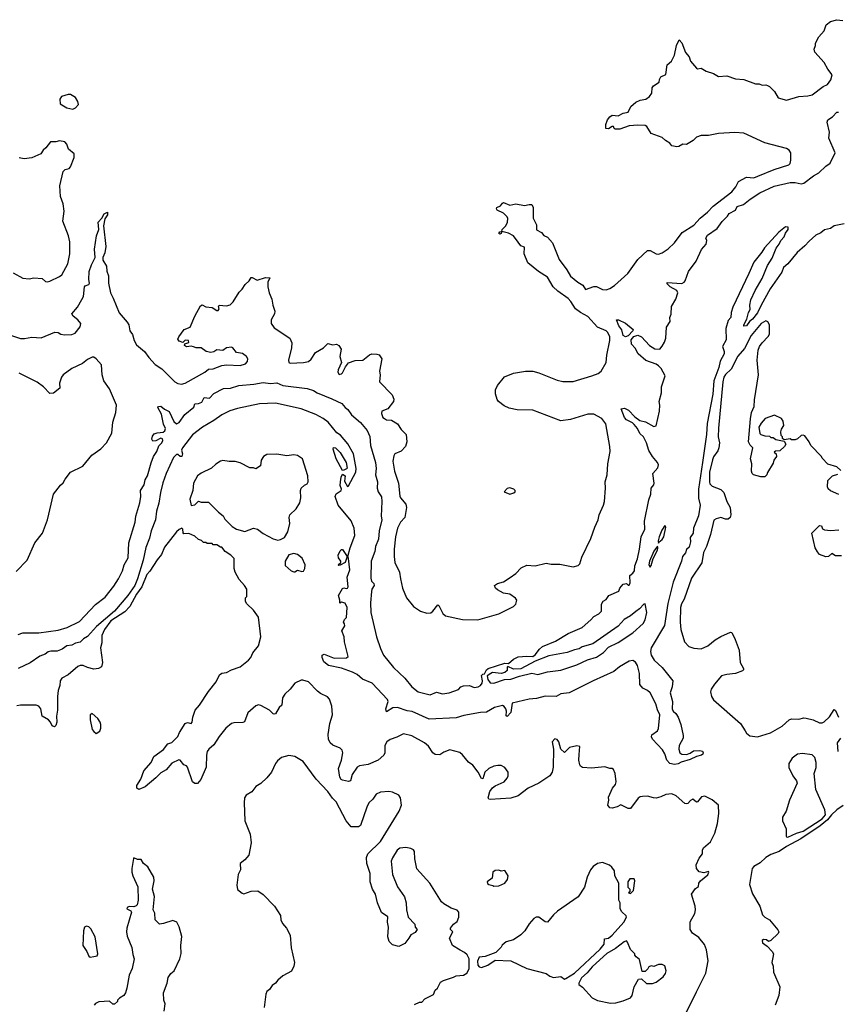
# Model space of a CAD drawing. Extents: x 2220520 to 2384350, y 721165 to 893491.
# Tile 164 of 256: x 2332409 to 2339110, y 781811 to 789886. Entities that reach past the tile are written whole.
import ezdxf

# ---------------------------------------------------------------- set-up
doc = ezdxf.new("R2010")
doc.units = 0

msp = doc.modelspace()

# ---------------------------------------------------------------- linework, layer by layer
at = {"layer": '0CON20XD'}
for points in [[(2336861.5, 786918.5), (2336945, 786919.1), (2337098.8, 786965), (2337148.8, 786985), (2337175, 787004.4), (2337215.5, 787075), (2337221.1, 787135), (2337246.9, 787255), (2337244.3, 787285.7), (2337230.1, 787320.1), (2337215.6, 787335), (2337145.8, 787365.8), (2337065, 787451.4), (2337004.3, 787484.3), (2336964.1, 787514.1), (2336926.5, 787576.5), (2336905, 787598.6), (2336819.6, 787659.6), (2336781.9, 787695), (2336734.4, 787774.4), (2336661.2, 787821.2), (2336572.3, 787892.3), (2336543.3, 787965), (2336545, 788020), (2336515, 788032.5), (2336495, 788062.5), (2336455, 788113.3), (2336415, 788136.7), (2336360, 788150), (2336355, 788132.5), (2336345, 788127.5), (2336335, 788132.5), (2336345, 788147.5), (2336360, 788150), (2336362.5, 788165), (2336393.6, 788196.4), (2336407.5, 788225), (2336410, 788255), (2336405, 788270), (2336375, 788300), (2336323, 788323), (2336316.7, 788335), (2336320, 788345), (2336349.2, 788360.8), (2336365, 788382.5), (2336375, 788386.2), (2336425, 788364.3), (2336474.2, 788375.8), (2336545, 788361.2), (2336585, 788371.2), (2336605, 788370), (2336615.9, 788345.9), (2336618.3, 788258.3), (2336643.8, 788205), (2336645, 788162.5), (2336685, 788140), (2336705, 788116.7), (2336734.1, 788104.1), (2336775.6, 788055.6), (2336829.2, 787919.2), (2336892.5, 787835), (2336921.9, 787781.9), (2336982.8, 787732.8), (2337025, 787708.5), (2337045, 787672.5), (2337115, 787699.1), (2337135, 787699.1), (2337158.4, 787688.4), (2337185, 787673.5), (2337215, 787671.5), (2337245, 787680.5), (2337285, 787705.4), (2337392.7, 787805), (2337475, 787920.4), (2337555, 787992.9), (2337575, 787994.4), (2337625, 787965.6), (2337645, 787964.5), (2337675, 787975.5), (2337725, 788006.2), (2337776.4, 788055), (2337839.5, 788140.5), (2337935, 788202.1), (2337985, 788259.6), (2338045, 788307.5), (2338093.4, 788356.6), (2338245, 788473.8), (2338278.9, 788515), (2338299.6, 788560.4), (2338365, 788594.4), (2338425, 788590.5), (2338458.1, 788601.9), (2338593.6, 788656.4), (2338713.8, 788695), (2338722.9, 788707.1), (2338728, 788735), (2338730, 788795), (2338715.9, 788815.9), (2338695, 788830), (2338515, 788877.5), (2338345, 788955.5), (2338269.1, 788960.9), (2338135, 788952.9), (2338055, 788936.2), (2337993.6, 788936.4), (2337956.4, 788923.6), (2337927.5, 788895), (2337875, 788862.5), (2337843.6, 788866.4), (2337810, 788845), (2337795, 788843.3), (2337755, 788852.5), (2337737.5, 788875), (2337702.5, 788895), (2337675, 788920), (2337585, 788952.5), (2337549.3, 789009.3), (2337535, 789017.5), (2337475, 789021.2), (2337405, 789014.5), (2337327.5, 788987.5), (2337288.8, 788988.8), (2337280, 788995), (2337275, 789010), (2337265, 789010), (2337235, 788991.2), (2337214, 788994), (2337213.6, 789026.4), (2337227.5, 789065), (2337245, 789090), (2337265, 789102.5), (2337315, 789098), (2337355, 789118.8), (2337395, 789127.5), (2337417.5, 789175), (2337459.5, 789210.5), (2337495, 789227.5), (2337540, 789235), (2337570, 789255), (2337590, 789285), (2337593.6, 789326.4), (2337602.5, 789345), (2337650, 789375), (2337652.5, 789395), (2337665, 789417.5), (2337703.6, 789436.4), (2337716.7, 789515), (2337750, 789545), (2337776.2, 789595), (2337791.2, 789675), (2337815, 789720), (2337836.1, 789696.1), (2337866.1, 789616.1), (2337895, 789582.5), (2337907.5, 789545), (2337955, 789487.5), (2337965, 789482.5), (2337995, 789490), (2338035, 789463.3), (2338095.8, 789445.8), (2338135, 789421.2), (2338205, 789425.8), (2338275, 789401.2), (2338345, 789395.8), (2338438.8, 789361.2), (2338470.7, 789360.7), (2338495, 789350), (2338525, 789352.5), (2338537, 789347), (2338555, 789337.5), (2338595, 789297.5), (2338626.7, 789245), (2338695, 789226.7), (2338793.9, 789256.1), (2338868.8, 789261.2), (2338905, 789270.8), (2338995, 789338.8), (2339030, 789355), (2339058, 789392), (2339068, 789435), (2339031.3, 789481.3), (2339002.5, 789535), (2338925, 789620), (2338920, 789645), (2338932.5, 789675), (2338932.5, 789695), (2338957.5, 789745), (2339002.5, 789795), (2339017.5, 789845), (2339055, 789872.5), (2339105, 789886.2), (2339155, 789878.8)], [(2332845, 789152.5), (2332866.4, 789163.6), (2332889.3, 789190.7), (2332885.9, 789215.9), (2332865, 789247.5), (2332825, 789273.3), (2332805, 789272.5), (2332752.5, 789255), (2332737.5, 789235), (2332740, 789195), (2332795, 789162.5), (2332845, 789152.5)], [(2332725, 784879), (2332798.7, 784901.3), (2332899.4, 784950.6), (2333031.1, 785088.9), (2333109.5, 785150.5), (2333179.6, 785240.4), (2333218.1, 785301.9), (2333250.4, 785365), (2333264.6, 785415), (2333298.3, 785471.7), (2333302.5, 785595), (2333354.7, 785765), (2333360.9, 785815), (2333394.4, 785925), (2333402.9, 785975), (2333400, 786025), (2333427.9, 786072.1), (2333437.1, 786112.9), (2333456.8, 786145), (2333487.3, 786252.7), (2333506.2, 786305), (2333532, 786345), (2333549.7, 786390.3), (2333574.5, 786415), (2333582.7, 786435), (2333578.1, 786448.1), (2333565, 786453.5), (2333525, 786432.5), (2333500.5, 786430.5), (2333492, 786445), (2333497.9, 786472.1), (2333511.1, 786488.9), (2333535, 786499.4), (2333585.7, 786504.3), (2333598, 786515), (2333603.6, 786533.6), (2333588.3, 786568.3), (2333571.8, 786651.8), (2333541.2, 786705), (2333547.1, 786712.9), (2333565, 786716.5), (2333595, 786692.3), (2333635, 786672.5), (2333672.3, 786592.3), (2333695, 786570.9), (2333716.5, 786583.5), (2333761.2, 786648.8), (2333835, 786708), (2333843.6, 786736.4), (2333875, 786739.1), (2333901.1, 786748.9), (2333921.4, 786788.6), (2333965, 786783.1), (2333999.5, 786820.5), (2334078.3, 786861.7), (2334136.6, 786863.4), (2334205, 786887.1), (2334327.9, 786897.9), (2334405, 786910), (2334465, 786903.5), (2334515, 786909.4), (2334565, 786886), (2334765, 786862.8), (2334816.2, 786846.2), (2334847, 786827), (2334967.8, 786777.8), (2335047.9, 786737.9), (2335075, 786706.2), (2335099.1, 786689.1), (2335129.3, 786645), (2335202.2, 786582.2), (2335256.5, 786516.5), (2335278.7, 786468.7), (2335285.3, 786394.7), (2335324.7, 786255), (2335330.4, 786205), (2335325.3, 786155), (2335341.5, 786095), (2335338.8, 786045), (2335347.2, 786015), (2335373.4, 785973.4), (2335377.6, 785935), (2335372.5, 785815), (2335377.1, 785785), (2335355, 785693.3), (2335349.6, 785625), (2335325, 785567.1), (2335318.2, 785525), (2335288.1, 785445), (2335285.6, 785305), (2335292.2, 785282.2), (2335311.4, 785261.4), (2335314.2, 785245), (2335295.7, 785215), (2335292.9, 785197.1), (2335284.7, 785105), (2335287.2, 785025), (2335333, 784825), (2335365, 784729.5), (2335390.4, 784675), (2335472.3, 784572.3), (2335566.4, 784486.4), (2335624.1, 784415), (2335675, 784374.1), (2335771.8, 784348.2), (2335825, 784370), (2335875, 784357.5), (2335930, 784365), (2336005, 784393.8), (2336025.5, 784414.5), (2336045, 784421.9), (2336095, 784425.5), (2336135, 784410), (2336166.3, 784413.7), (2336185.5, 784425), (2336200, 784445), (2336201.9, 784465), (2336193, 784507), (2336205, 784520), (2336218.3, 784521.7), (2336233.8, 784555), (2336247.5, 784565), (2336385, 784608.8), (2336415, 784607.5), (2336455, 784641.2), (2336495, 784660), (2336565, 784667.5), (2336615, 784663.3), (2336635, 784677.5), (2336670, 784725), (2336694.3, 784745.7), (2336799.5, 784790.5), (2336905, 784851.2), (2337018.8, 784901.2), (2337090, 784965), (2337115, 784992.5), (2337156.1, 785013.9), (2337177.5, 785035), (2337176.7, 785093.3), (2337191.7, 785118.3), (2337215, 785130), (2337236.1, 785163.9), (2337319.3, 785200.7), (2337327.5, 785225), (2337355, 785257.5), (2337381.7, 785261.7), (2337395, 785250), (2337405, 785250), (2337413, 785267), (2337410.7, 785329.3), (2337435, 785347.5), (2337446.7, 785365), (2337451.7, 785408.3), (2337471.4, 785465), (2337488.8, 785545), (2337503.3, 785645), (2337531.7, 785708.3), (2337528.8, 785775), (2337565, 785950), (2337580.8, 785995), (2337583.3, 786045), (2337607, 786073), (2337610, 786085), (2337597.5, 786165), (2337638.3, 786211.7), (2337643.3, 786235), (2337636.2, 786255), (2337595, 786303.8), (2337565, 786353.8), (2337546.2, 786415), (2337521.9, 786465), (2337492.3, 786492.3), (2337471.5, 786535), (2337445, 786567.5), (2337431.3, 786581.3), (2337383.1, 786605), (2337365.6, 786625), (2337337.5, 786695), (2337365, 786699.6), (2337398.9, 786685), (2337449.6, 786629.6), (2337490.2, 786600.2), (2337537.3, 786587.3), (2337605, 786550), (2337626.7, 786555), (2337653.6, 786676.4), (2337656.2, 786725), (2337650, 786755), (2337670, 786825), (2337668.6, 786875), (2337698.5, 786965), (2337665.4, 787025), (2337645, 787046.8), (2337625, 787060.4), (2337540.8, 787090.8), (2337477.1, 787147.1), (2337452.4, 787192.4), (2337422.5, 787225), (2337420, 787260), (2337441.5, 787288.5), (2337475, 787298.6), (2337504.5, 787284.5), (2337571.9, 787215), (2337615, 787185.7), (2337655, 787184), (2337675, 787207.5), (2337695, 787242.5), (2337703.8, 787275), (2337711.2, 787365), (2337739.3, 787410.7), (2337736.7, 787445), (2337748.3, 787471.7), (2337751.2, 787535), (2337786, 787595), (2337804.2, 787645), (2337795.5, 787665.5), (2337740, 787695), (2337715, 787720), (2337715, 787730), (2337835, 787724), (2337855, 787733.8), (2337864.3, 787745.7), (2337889.1, 787820.9), (2337954, 787905), (2337997.9, 788002.1), (2338035.6, 788044.4), (2338040, 788075), (2338032.5, 788095), (2338045, 788120), (2338126.2, 788175), (2338165, 788230), (2338211.2, 788275), (2338225, 788296.2), (2338275, 788323.8), (2338288.8, 788355), (2338340.3, 788369.7), (2338394.6, 788415.4), (2338473.8, 788465), (2338591.7, 788521.7), (2338725, 788550), (2338765, 788550), (2338815, 788540.6), (2338835.5, 788544.5), (2338915, 788605.6), (2338959.3, 788630.7), (2339015, 788686.2), (2339051.7, 788708.3), (2339093.5, 788795), (2339040, 788915), (2339045.4, 788965), (2339027.7, 789045), (2339032.7, 789065), (2339071.5, 789088.5), (2339105, 789127.5), (2339118.9, 789128.9)], [(2332637.7, 787737.7), (2332655, 787741.4), (2332735, 787779.5), (2332753.3, 787795), (2332802.5, 787885), (2332820, 787965), (2332820, 788065), (2332810, 788115), (2332763.1, 788235), (2332774.2, 788315), (2332765.8, 788375), (2332744.2, 788435), (2332737.5, 788525), (2332765, 788642.5), (2332782.3, 788657.7), (2332815, 788666.7), (2332825, 788680), (2332856.2, 788755), (2332856.2, 788785), (2332810, 788825), (2332796.1, 788866.1), (2332777.5, 788885), (2332735, 788893.3), (2332705, 788883.8), (2332662.5, 788885), (2332624.2, 788835.8), (2332600, 788815), (2332582.5, 788785), (2332508, 788752), (2332444.1, 788744.1), (2332404.1, 788754.1)], [(2332285, 787316), (2332415, 787272), (2332448.8, 787271.2), (2332507.3, 787282.7), (2332585, 787277.8), (2332697.7, 787322.3), (2332725, 787320), (2332747, 787307), (2332775, 787301.1), (2332835, 787305.6), (2332863.6, 787316.4), (2332905, 787366.7), (2332908.6, 787395), (2332885.7, 787425), (2332845.8, 787455), (2332836, 787475), (2332881.7, 787528.3), (2332918.8, 787591.2), (2332931.9, 787615), (2332940, 787695), (2332945.8, 787704.2), (2332975, 787714.4), (2332980.6, 787725), (2332975.8, 787755), (2332978.3, 787821.7), (2332996.9, 787875), (2333028.2, 787935), (2333022.9, 788005), (2333038.2, 788115), (2333058.6, 788165), (2333051.1, 788225), (2333080.8, 788259.2), (2333100, 788295), (2333127.3, 788307.3), (2333127.5, 788285), (2333107.8, 788252.2), (2333096.5, 788195), (2333115.5, 788025), (2333105.5, 787974.5), (2333088.9, 787935), (2333089.1, 787915), (2333120, 787865), (2333123.8, 787825), (2333137.9, 787785), (2333135.4, 787725), (2333152.7, 787645), (2333175, 787603.8), (2333223, 787483), (2333290.8, 787405), (2333303.1, 787383.1), (2333310.8, 787335), (2333332.5, 787305), (2333345.6, 787255), (2333365, 787220.8), (2333431.2, 787165), (2333466.7, 787115), (2333518.3, 787058.3), (2333575, 787023.8), (2333681.4, 786915), (2333705, 786903.3), (2333735, 786898.5), (2333765, 786905.5), (2333925, 786994.4), (2333955, 787020), (2333995, 787024.2), (2334065, 787050), (2334105, 787055.8), (2334215, 787050.4), (2334258.8, 787065), (2334277.1, 787082.9), (2334279.1, 787105), (2334267.1, 787125), (2334235, 787149.4), (2334185, 787156), (2334156, 787195), (2334145, 787200), (2334105, 787196), (2334075, 787172), (2334025, 787178.8), (2333998.6, 787161.4), (2333975, 787158), (2333936.1, 787166.1), (2333895, 787196.2), (2333855, 787196.2), (2333833.3, 787203.3), (2333815, 787207.5), (2333777, 787203), (2333760, 787215), (2333761.7, 787228.3), (2333795, 787240), (2333792.5, 787255), (2333765, 787256.7), (2333745, 787240), (2333715, 787248.8), (2333704, 787265), (2333712, 787285), (2333755.8, 787344.2), (2333806, 787365), (2333843.8, 787455), (2333889.7, 787540.3), (2333905, 787548), (2333935, 787532), (2333985.7, 787525.7), (2334025, 787500), (2334035, 787502.5), (2334042.5, 787515), (2334037.5, 787535), (2334043.8, 787546.2), (2334105, 787540), (2334135, 787547.5), (2334158.3, 787571.7), (2334207, 787653), (2334233, 787677), (2334257.5, 787715), (2334290, 787745), (2334305, 787772.5), (2334315, 787772.5), (2334355, 787748.8), (2334423, 787773), (2334458.3, 787768.3), (2334443.8, 787735), (2334443.3, 787695), (2334453.3, 787645), (2334476.2, 787595), (2334483.3, 787545), (2334500, 787495), (2334496.2, 787475), (2334468.8, 787425), (2334468.8, 787395), (2334495, 787358.8), (2334624.1, 787274.1), (2334638.1, 787235), (2334635.6, 787194.4), (2334612.5, 787095), (2334615.8, 787075.8), (2334625, 787070), (2334735.4, 787074.6), (2334775, 787084.3), (2334797.8, 787102.2), (2334833.3, 787156.7), (2334899.2, 787195), (2334935, 787232), (2334975, 787220), (2335005, 787224.2), (2335025, 787214.2), (2335043.6, 787183.6), (2335032.9, 787125), (2335047.5, 787075), (2335018, 787015), (2335016.2, 786995), (2335026.7, 786976.7), (2335045, 786981.2), (2335055, 786991.2), (2335080, 787040), (2335105, 787073.3), (2335158.3, 787091.7), (2335220, 787095), (2335275, 787137.5), (2335295, 787145.8), (2335335, 787144.4), (2335355, 787137.1), (2335378.1, 787105), (2335358.6, 787005), (2335362.5, 786975), (2335357.5, 786915), (2335460.7, 786810.7), (2335476.2, 786775), (2335472, 786755), (2335426.7, 786695), (2335376.7, 786675), (2335374.1, 786655.9), (2335383.8, 786625), (2335397.5, 786615), (2335415.9, 786605.9), (2335455, 786601.4), (2335505, 786571.9), (2335536.1, 786526.1), (2335576.9, 786485), (2335581.9, 786425), (2335571.1, 786385), (2335535, 786346.9), (2335484.3, 786325), (2335475, 786310), (2335467.3, 786265), (2335480.3, 786185), (2335512.7, 786085), (2335525, 785980), (2335530.5, 785965), (2335572.4, 785912.4), (2335580, 785885), (2335565.8, 785805), (2335528.6, 785765), (2335504.6, 785715), (2335489.6, 785645), (2335478.4, 785545), (2335477.3, 785485), (2335484.6, 785435), (2335522.2, 785355), (2335528.9, 785301.1), (2335545.3, 785225.3), (2335579.2, 785145), (2335635.8, 785075), (2335695, 785034.4), (2335745, 785019.2), (2335777.3, 785022.7), (2335795, 785036.2), (2335835, 785087.5), (2335845, 785083.3), (2335877.3, 785017.3), (2335898.6, 784998.6), (2336037.2, 784967.2), (2336165, 784965.3), (2336337, 785013), (2336455.7, 785074.3), (2336475, 785093.3), (2336483.3, 785125), (2336471.7, 785141.7), (2336425, 785174.2), (2336375, 785184), (2336325, 785211.2), (2336307.5, 785225), (2336300, 785245), (2336325, 785262.5), (2336375, 785277.5), (2336428.8, 785311.2), (2336475, 785343.8), (2336519.7, 785390.3), (2336566.2, 785413.8), (2336635, 785406.4), (2336725, 785429.2), (2336765, 785421.3), (2336835, 785421.5), (2336945, 785400), (2336985, 785409.4), (2337000, 785425), (2337015, 785477.5), (2337088.9, 785631.1), (2337121.4, 785725), (2337150.4, 785785), (2337158.1, 785825), (2337194.3, 785905), (2337201.1, 785935), (2337209.2, 786045), (2337206.1, 786095), (2337222.7, 786155), (2337230, 786245), (2337247.8, 786345), (2337245.9, 786385), (2337213.1, 786573.1), (2337181.4, 786615), (2337115, 786651.1), (2337065, 786652.5), (2336923.4, 786606.6), (2336845, 786596.8), (2336615.8, 786684.2), (2336485, 786687.3), (2336421.5, 786701.5), (2336378.6, 786718.6), (2336332.5, 786755), (2336321.2, 786771.2), (2336307.3, 786817.3), (2336309.7, 786850.3), (2336323.8, 786885), (2336382.3, 786957.7), (2336455, 786988.1), (2336555, 787002.9), (2336615, 787003.1), (2336665, 786990), (2336815, 786928.8), (2336861.5, 786918.5)], [(2339165, 788212), (2339084.5, 788195.5), (2339055, 788174.3), (2339005, 788162.5), (2338975, 788137.5), (2338935, 788118.1), (2338878.7, 788071.3), (2338845, 788031.9), (2338782.4, 787977.6), (2338704, 787885), (2338670, 787855), (2338654.4, 787815), (2338560, 787680), (2338486.5, 787545), (2338455, 787481.8), (2338415, 787431.4), (2338389.2, 787410.8), (2338366, 787375), (2338345, 787373.3), (2338343.8, 787385), (2338369.5, 787430.5), (2338382.5, 787485), (2338395, 787510), (2338392.5, 787545), (2338401.7, 787588.3), (2338435.5, 787664.5), (2338493.1, 787765), (2338538.7, 787871.3), (2338575, 787930), (2338608.8, 788011.2), (2338633.8, 788045), (2338646.7, 788075), (2338675.7, 788104.3), (2338684.5, 788135.5), (2338706, 788165), (2338706.7, 788185), (2338685, 788186.9), (2338630, 788145), (2338512.9, 788015), (2338491.1, 787978.9), (2338425, 787898.5), (2338384.8, 787805.2), (2338255, 787527.5), (2338241.4, 787485), (2338238.5, 787445), (2338215, 787418.5), (2338196.1, 787355), (2338199.3, 787260.7), (2338169.1, 787205), (2338182.9, 787165), (2338181.4, 787145), (2338148.9, 787085), (2338140, 787035), (2338098.9, 786925), (2338090.7, 786815), (2338044.3, 786575), (2338038.3, 786485), (2338004.5, 786255.5), (2337973, 786035), (2337972.5, 785962.5), (2337986.2, 785905), (2337973, 785817), (2337932.5, 785715), (2337928.8, 785675), (2337905, 785640), (2337906.2, 785605), (2337895, 785560), (2337875, 785540), (2337866.7, 785515), (2337842.5, 785485), (2337834.1, 785445.9), (2337765, 785272.5), (2337721.2, 785098.8), (2337693.3, 784916.7), (2337584.6, 784735), (2337579.2, 784705), (2337585, 784673.8), (2337608.2, 784635), (2337675, 784573.2), (2337761.3, 784465), (2337756.5, 784415), (2337740.6, 784365), (2337760.6, 784295), (2337757.1, 784235), (2337765, 784216.2), (2337786.9, 784196.9), (2337805.5, 784165), (2337828.6, 784105), (2337848, 784015), (2337846, 783995), (2337813.8, 783935), (2337810, 783905), (2337818.8, 783875), (2337835, 783864), (2337875, 783861.4), (2337905, 783870.8), (2337930.5, 783889.5), (2337983.1, 783893.1), (2338005, 783886.2), (2338011.2, 783875), (2338008, 783862), (2337997.5, 783855), (2337955, 783844.1), (2337905, 783817.9), (2337831.6, 783798.4), (2337805, 783783.8), (2337775, 783778.9), (2337736.7, 783785), (2337712.6, 783815), (2337697.3, 783865), (2337677.5, 783897.5), (2337595, 783985.5), (2337587.1, 784005), (2337590.8, 784020.8), (2337635, 784054.3), (2337645, 784073.3), (2337656.1, 784186.1), (2337635.8, 784225.8), (2337621.7, 784275), (2337575.3, 784365), (2337555, 784384.7), (2337515, 784403.3), (2337490.7, 784435), (2337487.8, 784525), (2337471.3, 784591.3), (2337455, 784618.1), (2337435, 784630.5), (2337403.5, 784625), (2337325, 784578.3), (2337278.3, 784541.7), (2337108.9, 784465), (2336913.5, 784366.5), (2336845, 784356.9), (2336805, 784335.4), (2336715, 784337.9), (2336645, 784320.4), (2336584.8, 784315.2), (2336445, 784280), (2336435.4, 784205), (2336405, 784171.2), (2336396.4, 784176.4), (2336398.6, 784215), (2336391.9, 784235), (2336380.6, 784255), (2336365, 784262.1), (2336299.5, 784245), (2336235, 784208), (2336185, 784204.7), (2336049.7, 784180.3), (2335985, 784159.5), (2335765, 784149.4), (2335625, 784213.6), (2335585, 784219.1), (2335505, 784245.3), (2335467.9, 784242.1), (2335415, 784210), (2335410.5, 784235), (2335427.8, 784295), (2335422.4, 784312.4), (2335297.1, 784445), (2335219.1, 784479.1), (2335175, 784515.7), (2335136.1, 784536.1), (2335045, 784569.5), (2334938.8, 784588.8), (2334900.6, 784620.6), (2334886.9, 784655), (2334887.5, 784675), (2334905, 784682.2), (2334985, 784651.2), (2335086, 784654), (2335101.4, 784665), (2335070.6, 784785), (2335068, 784825), (2335050, 784875), (2335073.3, 784915), (2335071.7, 784931.7), (2335062.5, 784945), (2335071.7, 784968.3), (2335087.5, 784985), (2335092.5, 785065), (2335075, 785102.5), (2335045, 785110), (2335031.7, 785101.7), (2335032.5, 785125), (2335021.2, 785165), (2335055, 785222.5), (2335065, 785227.5), (2335085, 785220.8), (2335095, 785224.2), (2335100.5, 785235), (2335093.8, 785315), (2335115.6, 785375), (2335105, 785467.5), (2335097.5, 785485), (2335118.1, 785555), (2335155.6, 785655), (2335148.8, 785715), (2335125, 785776.4), (2335018.6, 785905), (2334993.8, 785975), (2335002.4, 785997.6), (2335043.3, 786025), (2335046.7, 786035), (2335036.7, 786065), (2335037.5, 786095), (2335044, 786135), (2335055, 786160), (2335077.5, 786145), (2335070.7, 786100.7), (2335095, 786057.5), (2335105, 786063.3), (2335164, 786175), (2335167.5, 786205), (2335145.1, 786325.1), (2335097.5, 786407.5), (2335038, 786478), (2335009.4, 786499.4), (2334936.9, 786586.9), (2334896.7, 786616.7), (2334837.2, 786647.2), (2334715.2, 786695.2), (2334505, 786740.5), (2334375, 786734.8), (2334195, 786698.1), (2334131.7, 786678.3), (2334064.4, 786645.6), (2334000, 786600), (2333905.8, 786545), (2333825, 786480.6), (2333742.9, 786375), (2333736, 786355), (2333744.2, 786325), (2333738, 786305), (2333725, 786302.9), (2333705, 786321.2), (2333695, 786320.8), (2333668.9, 786295), (2333610, 786165), (2333582.7, 786087.3), (2333562, 786008), (2333548.3, 785921.7), (2333530.6, 785855), (2333520.9, 785785), (2333485.3, 785695), (2333473.2, 785635), (2333442.2, 785557.8), (2333421.9, 785455), (2333375, 785299.4), (2333352.8, 785245), (2333295, 785163.4), (2333186.9, 785035), (2333038.8, 784911.2), (2332965, 784828.2), (2332932, 784808), (2332905, 784780), (2332865, 784773.3), (2332835, 784755.7), (2332795, 784750.8), (2332755.6, 784724.4), (2332715, 784708), (2332665, 784708.9), (2332641.7, 784701.7), (2332617, 784683), (2332575, 784667.5), (2332495, 784610.8), (2332395, 784565.6)], [(2332355, 787808.9), (2332435, 787766.7), (2332485, 787760), (2332525, 787770), (2332593.6, 787763.6), (2332620, 787740), (2332637.7, 787737.7)], [(2337375, 787285.5), (2337355, 787295.8), (2337342.8, 787342.8), (2337320.6, 787375), (2337300, 787425), (2337317.5, 787425), (2337375, 787397.8), (2337436.2, 787345), (2337435, 787333.3), (2337395, 787294.4), (2337375, 787285.5)], [(2339138.3, 786188.3), (2339105, 786220), (2339031.7, 786241.7), (2338985, 786290), (2338980, 786305), (2338892.5, 786395), (2338880, 786425), (2338845, 786472.5), (2338829.3, 786479.3), (2338815, 786477.5), (2338785, 786450), (2338765, 786440), (2338735, 786440), (2338725, 786450), (2338675, 786440), (2338661.7, 786451.7), (2338660, 786465), (2338650, 786475), (2338647.5, 786505), (2338653, 786527), (2338671.7, 786558.3), (2338666.7, 786595), (2338652.5, 786615), (2338595, 786643.3), (2338520, 786615), (2338485, 786577.5), (2338467.5, 786545), (2338473.8, 786493.8), (2338483.9, 786483.9), (2338515, 786472.5), (2338555, 786470), (2338565, 786460), (2338585, 786460), (2338605, 786442.5), (2338675, 786430), (2338687.5, 786405), (2338677.5, 786385), (2338638.3, 786351.7), (2338603.6, 786346.4), (2338591.7, 786338.3), (2338610, 786325), (2338612.5, 786305), (2338590, 786275), (2338585, 786250), (2338537.5, 786172.5), (2338532.5, 786155), (2338515, 786137.5), (2338483, 786137), (2338423.8, 786155), (2338412.5, 786165), (2338405.6, 786185), (2338410, 786245), (2338398.8, 786285), (2338418.8, 786375), (2338396.7, 786396.7), (2338383.3, 786425), (2338398.3, 786611.7), (2338406.7, 786665), (2338428.8, 786715), (2338431.2, 786768.8), (2338463.3, 786975), (2338452.5, 787095), (2338462.5, 787175), (2338473.3, 787205), (2338495, 787237.5), (2338543, 787287), (2338553, 787307), (2338553.3, 787385), (2338539.5, 787409.5), (2338525, 787416.2), (2338485, 787395.5), (2338405, 787296.4), (2338350, 787190), (2338295, 787127.9), (2338241, 787019), (2338194, 786976), (2338179.8, 786955), (2338170.7, 786915), (2338135.4, 786535.4), (2338134.5, 786464.5), (2338143.3, 786415), (2338140, 786375), (2338130.2, 786349.8), (2338095, 786302), (2338086.9, 786276.9), (2338063.3, 786175), (2338061.5, 786095), (2338065, 786081.2), (2338085, 786061.2), (2338154.2, 786034.2), (2338179.7, 786009.7), (2338205.4, 785935.4), (2338231.9, 785885), (2338238.6, 785825), (2338232, 785805), (2338215, 785790.8), (2338195, 785788.9), (2338155, 785803.5), (2338116.3, 785793.7), (2338098.8, 785781.2), (2338070, 785665), (2338037, 785565), (2338013.6, 785516.4), (2337998.8, 785431.2), (2337913.9, 785305), (2337854.2, 785134.2), (2337832.9, 785095), (2337824.3, 785065), (2337822.2, 784945), (2337828, 784885), (2337856.7, 784785), (2337892.5, 784745), (2337935, 784732), (2337995, 784726.7), (2338048.8, 784751.2), (2338109.5, 784800.5), (2338155, 784826.7), (2338235, 784862.5), (2338245, 784860), (2338273.6, 784803.6), (2338306.7, 784715), (2338313.3, 784615), (2338340, 784565), (2338340, 784555), (2338332.5, 784545), (2338275.4, 784524.6), (2338203.5, 784516.5), (2338162, 784505), (2338102.4, 784437.6), (2338075.7, 784395), (2338070, 784375), (2338080, 784335), (2338095, 784309.2), (2338315.3, 784115.3), (2338354.6, 784054.6), (2338365.6, 784035), (2338393.3, 784013.3), (2338455, 784004.5), (2338561.6, 784038.4), (2338656.8, 784093.2), (2338715, 784144.4), (2338735, 784152.2), (2338795, 784150), (2338835, 784160.6), (2338855, 784158.9), (2338912.5, 784145), (2338965, 784119.5), (2338985, 784120.9), (2339001.8, 784128.2), (2339045, 784168.8), (2339085, 784230), (2339095, 784220), (2339120, 784165)], [(2332378.4, 785361.6), (2332471.1, 785455), (2332532.5, 785595), (2332594.4, 785675), (2332635.5, 785785), (2332684.5, 785995), (2332741.9, 786068.1), (2332765, 786088.8), (2332782.7, 786117.3), (2332823.8, 786176.2), (2332925.5, 786224.5), (2333000.8, 786315), (2333075, 786365.6), (2333121.5, 786415), (2333164.5, 786495), (2333171.9, 786585), (2333197.1, 786665), (2333202.2, 786725), (2333145, 786858.2), (2333097.2, 786925), (2333086, 786975), (2333080.4, 787055), (2333035, 787105.6), (2333015, 787118.5), (2333001.5, 787118.5), (2332965, 787100.8), (2332923.3, 787066.7), (2332834.7, 787025.3), (2332765, 786972.9), (2332750.6, 786955), (2332734.3, 786905), (2332736.8, 786863.2), (2332685, 786824), (2332655, 786821.2), (2332604.2, 786874.2), (2332552.6, 786912.6), (2332405, 786986.5)], [(2334525, 785617.5), (2334545, 785622.5), (2334579.3, 785640.7), (2334606.7, 785685), (2334622.5, 785755), (2334617.5, 785805), (2334622.5, 785825), (2334675.8, 785874.2), (2334705.8, 785924.2), (2334713.8, 785965), (2334711.2, 786025), (2334716.7, 786045), (2334741.7, 786068.3), (2334765, 786078.8), (2334772.5, 786095), (2334769.2, 786145), (2334726.4, 786285), (2334685, 786312.2), (2334655, 786318.9), (2334598.3, 786308.3), (2334515, 786323.1), (2334435, 786320), (2334407.3, 786302.7), (2334386.7, 786275), (2334383, 786227), (2334345, 786202.5), (2334325, 786210), (2334295, 786210), (2334215, 786252.5), (2334175, 786262.5), (2334125, 786262.5), (2334075, 786271.2), (2334055, 786266.2), (2334015, 786241.2), (2333980.5, 786209.5), (2333895, 786168), (2333866, 786145), (2333833.5, 786085), (2333827.5, 786025), (2333804.4, 785954.4), (2333815, 785902.5), (2333845, 785907.5), (2333875, 785937.5), (2333895, 785930), (2333955, 785930), (2334037, 785847), (2334076.4, 785816.4), (2334090.7, 785790.7), (2334150.7, 785730.7), (2334185, 785707.5), (2334255, 785690), (2334325, 785717.5), (2334357, 785707), (2334405, 785672.5), (2334485, 785630), (2334525, 785617.5)], [(2335055, 786190), (2335003.8, 786285), (2334977.5, 786365), (2334981.2, 786378.8), (2334996.7, 786375), (2335035, 786336.7), (2335083.3, 786255), (2335091.7, 786208.3), (2335088.3, 786201.7), (2335065, 786192.5), (2335055, 786190)], [(2339123.6, 785993.6), (2339053, 786023), (2339035, 786040), (2339030, 786055), (2339033, 786107), (2339070, 786145), (2339115, 786160)], [(2336425, 785993.8), (2336460, 786005), (2336470, 786015), (2336470, 786025), (2336460, 786035), (2336425, 786046.7), (2336405, 786042.5), (2336380, 786015), (2336425, 785993.8)], [(2337863.1, 781725), (2337955.7, 781915), (2338032.1, 782067.9), (2338052.8, 782167.2), (2338038.7, 782258.7), (2338021.7, 782301.7), (2337975, 782358), (2337923.3, 782395), (2337905.4, 782425), (2337903.3, 782486.7), (2337942.9, 782555), (2337948.9, 782585), (2337945.5, 782615), (2337914.4, 782715), (2337948.3, 782761.7), (2337973, 782777), (2337976.2, 782805), (2337988.8, 782825), (2338047.7, 782872.3), (2338057.5, 782895), (2338055, 782900), (2338015, 782888.9), (2337978.2, 782898.2), (2337955.7, 782925), (2337953.8, 782955), (2337978.9, 783011.1), (2338004.2, 783045), (2338004.5, 783075), (2338013.6, 783095), (2338071.9, 783145), (2338105.7, 783215), (2338129.4, 783295), (2338138, 783375), (2338135, 783443.3), (2338085, 783489.2), (2338025, 783518.8), (2337995.9, 783514.1), (2337965, 783473.3), (2337955, 783470), (2337925, 783493.3), (2337906.1, 783483.9), (2337885, 783457.5), (2337875, 783456.7), (2337859.3, 783459.3), (2337790.5, 783520.5), (2337755, 783538), (2337705, 783532), (2337665, 783512), (2337625, 783503.3), (2337603.6, 783503.6), (2337555, 783518.8), (2337514.1, 783515.9), (2337495, 783513.3), (2337478.3, 783501.7), (2337413.9, 783416.1), (2337395, 783416.2), (2337335, 783446.7), (2337305, 783430), (2337265, 783420), (2337245, 783423.3), (2337230, 783445), (2337238.8, 783485), (2337235, 783510), (2337267.5, 783585), (2337292, 783615), (2337298, 783635), (2337290, 783705), (2337277, 783737), (2337265.8, 783745.8), (2337245, 783746.2), (2337205, 783759.2), (2337095, 783749.2), (2337022.7, 783752.7), (2337004.1, 783764.1), (2336998.8, 783775), (2336991.2, 783815), (2336995, 783860), (2337000, 783925), (2336975, 783930), (2336915, 783916.7), (2336875, 783877.5), (2336845, 783902.5), (2336826.7, 783965), (2336815, 783982.5), (2336795, 783987.5), (2336773.3, 783965), (2336783.3, 783905), (2336782.2, 783755), (2336772.5, 783715), (2336753.6, 783686.4), (2336665, 783624), (2336576.8, 783583.2), (2336495, 783522), (2336435, 783502), (2336265, 783490.6), (2336252.8, 783492.8), (2336247.1, 783505), (2336262.5, 783557.5), (2336283.4, 783586.6), (2336305, 783604.2), (2336379.2, 783635), (2336405, 783666), (2336413.3, 783685), (2336413.1, 783715), (2336385, 783754.4), (2336355, 783770), (2336328.8, 783771.2), (2336295, 783765.8), (2336254.4, 783745.6), (2336220, 783715), (2336205, 783660), (2336195, 783662.5), (2336166, 783715), (2336121.7, 783771.7), (2336086.1, 783796.1), (2336037.7, 783857.7), (2336015, 783876.7), (2335935, 783898.8), (2335885, 783880), (2335852.3, 783857.7), (2335815, 783860.8), (2335795, 783873.8), (2335759.4, 783929.4), (2335726.6, 783956.6), (2335622.8, 784012.8), (2335555, 784030.6), (2335498.9, 784001.1), (2335445, 783982.9), (2335416.9, 783965), (2335401.8, 783935), (2335400.6, 783875), (2335393.5, 783855), (2335347.4, 783812.6), (2335265, 783776.9), (2335195, 783768.5), (2335175, 783756.9), (2335134.4, 783695), (2335118.8, 783645), (2335105, 783640), (2335055, 783648.8), (2335043.6, 783655), (2335033, 783673), (2335021.1, 783745), (2335047.1, 783815), (2335056.5, 783875), (2335052.5, 783895), (2335035, 783912.5), (2334975, 783938), (2334954, 783955), (2334940, 783985), (2334937.8, 784025), (2334950, 784115), (2334973.4, 784186.6), (2334966.3, 784256.3), (2334947.1, 784315), (2334932.1, 784332.1), (2334875, 784359.4), (2334849.2, 784379.2), (2334776.3, 784456.3), (2334730.5, 784470.5), (2334715, 784469.2), (2334665, 784445.7), (2334626.5, 784395), (2334580.6, 784355), (2334563.1, 784325), (2334556.7, 784265), (2334535.8, 784245), (2334505, 784194), (2334495, 784190), (2334485, 784194), (2334455, 784224), (2334385, 784262.5), (2334365, 784266.4), (2334345, 784260.5), (2334277.8, 784202.2), (2334251.7, 784128.3), (2334237.8, 784122.2), (2334165, 784120), (2334145, 784114), (2334099.2, 784075), (2334043.6, 784006.4), (2334000.3, 783939.7), (2333958, 783905), (2333945.8, 783885), (2333939.2, 783855), (2333937.1, 783755), (2333892, 783655), (2333866.9, 783623.1), (2333845, 783622), (2333825.7, 783635.7), (2333784, 783755), (2333775, 783766), (2333754.5, 783774.5), (2333725, 783814.4), (2333712.4, 783817.6), (2333655, 783789.2), (2333609.2, 783735), (2333565, 783710), (2333525, 783667.8), (2333436, 783594), (2333385, 783574.4), (2333368, 783585), (2333367.5, 783605), (2333402, 783658), (2333425, 783726.2), (2333486.9, 783795), (2333507.4, 783842.6), (2333587.7, 783902.3), (2333622, 783948), (2333655, 783958.8), (2333705, 784008.6), (2333719.2, 784040.8), (2333765, 784115.5), (2333785, 784122.9), (2333814.4, 784114.4), (2333822.9, 784125), (2333827.1, 784165), (2333846.2, 784225), (2333882.5, 784265), (2333955, 784377.5), (2334020, 784455), (2334045, 784514), (2334065, 784527.1), (2334105, 784533.1), (2334145, 784555.6), (2334215, 784578.1), (2334285, 784633.1), (2334302.5, 784655), (2334320, 784695), (2334365, 784750), (2334383.8, 784825), (2334367, 784987), (2334325, 785042.5), (2334270, 785095), (2334260, 785115), (2334260, 785145), (2334270, 785155), (2334270, 785215), (2334252.5, 785245), (2334206.4, 785296.4), (2334174.1, 785354.1), (2334166.2, 785385), (2334167, 785467), (2334140, 785495), (2334093.6, 785523.6), (2334065, 785560), (2334055, 785560), (2334025, 785580), (2333995, 785580), (2333985, 785590), (2333945, 785590), (2333935, 785600), (2333915, 785600), (2333900, 785615), (2333873, 785623), (2333845, 785650), (2333795, 785672.5), (2333755, 785670), (2333748.3, 785678.3), (2333747, 785707), (2333737, 785717), (2333715, 785706.7), (2333695, 785686.7), (2333595, 785559.4), (2333570.4, 785499.6), (2333535, 785457.1), (2333476.6, 785363.4), (2333450.9, 785335), (2333408.4, 785235), (2333366.6, 785175), (2333311.7, 785075), (2333269.5, 785030.5), (2333156.7, 784955), (2333103.2, 784885), (2333080.9, 784835), (2333081.9, 784775), (2333072.2, 784735), (2333088.5, 784615), (2333080, 784580), (2333055, 784564.4), (2333015, 784561.1), (2332965, 784574.2), (2332928.8, 784591.2), (2332905, 784590.8), (2332885, 784582.5), (2332806.9, 784513.1), (2332754.5, 784485.5), (2332740, 784465), (2332737.8, 784425), (2332723.9, 784385), (2332717.3, 784335), (2332718.9, 784225), (2332710, 784175), (2332714, 784125), (2332705, 784097.5), (2332695, 784087.5), (2332674.1, 784094.1), (2332662, 784125), (2332645.6, 784145.6), (2332594.2, 784174.2), (2332581.2, 784235), (2332565.8, 784255.8), (2332543.9, 784263.9), (2332415, 784265.7), (2332385, 784258.6)], [(2337645, 785592.5), (2337647.5, 785602.5), (2337675, 785623.6), (2337689.1, 785645), (2337703.3, 785723.3), (2337697.5, 785737.5), (2337670.9, 785699.1), (2337648.9, 785645), (2337641.7, 785611.7), (2337645, 785592.5)], [(2339145, 785490), (2339095, 785490), (2339065, 785507.5), (2339037, 785483), (2339015, 785482.5), (2338965, 785500), (2338948.3, 785521.7), (2338928.8, 785555), (2338902.5, 785675), (2338965, 785737.5), (2338980, 785735), (2338990, 785710), (2339003.8, 785703.8), (2339055, 785697.5), (2339123, 785703)], [(2335025, 785410), (2335020, 785415), (2335040, 785435), (2335040, 785445), (2335023, 785473), (2335020, 785495), (2335035, 785530), (2335045, 785540), (2335055, 785540), (2335092.5, 785485), (2335076.2, 785433.8), (2335035, 785412.5), (2335025, 785410)], [(2337575, 785397.5), (2337585, 785408.8), (2337601.9, 785468.1), (2337635.7, 785535.7), (2337640, 785555), (2337635, 785570), (2337605, 785526.7), (2337571.4, 785445), (2337566.2, 785415), (2337575, 785397.5)], [(2334665, 785357.5), (2334685, 785372.5), (2334720.7, 785360.7), (2334735, 785363.3), (2334745.8, 785385), (2334749.2, 785415), (2334725, 785470), (2334685, 785500), (2334655, 785507.5), (2334613.6, 785496.4), (2334583.6, 785446.4), (2334585, 785410), (2334635, 785367.5), (2334655, 785357.5), (2334665, 785357.5)], [(2336295, 784444.7), (2336383.6, 784476.4), (2336435, 784476.7), (2336505, 784501.8), (2336605, 784526.7), (2336655, 784515.4), (2336735, 784537.5), (2336845, 784552.5), (2336974.4, 784595), (2337062.2, 784637.8), (2337135, 784659), (2337195, 784697.2), (2337235, 784741.2), (2337315, 784778.8), (2337435, 784857.2), (2337518.1, 784935), (2337534.2, 784965), (2337548, 785025), (2337536.5, 785096.5), (2337525, 785094), (2337490, 785055), (2337457.8, 785032.2), (2337415, 784997.1), (2337361.9, 784968.1), (2337315, 784911.8), (2337105, 784768), (2337017.9, 784742.1), (2336995, 784726.2), (2336955, 784718.8), (2336895, 784696.7), (2336745, 784668.8), (2336635, 784626.7), (2336515, 784564), (2336455, 784558.8), (2336408.3, 784581.7), (2336403.3, 784575), (2336405, 784550), (2336385, 784533.3), (2336355, 784523.3), (2336285, 784532.5), (2336270, 784525), (2336240, 784505), (2336246.7, 784475), (2336265, 784447.8), (2336295, 784444.7)], [(2332396.3, 784843.7), (2332433.1, 784856.9), (2332565, 784857.8), (2332725, 784879)], [(2333035, 784033.3), (2333065, 784052.5), (2333073.6, 784076.4), (2333073.8, 784105), (2333068.8, 784125), (2333050, 784155), (2333003.6, 784196.4), (2332987.5, 784185), (2332986.2, 784145), (2333003.3, 784065), (2333015, 784047.5), (2333035, 784033.3)], [(2339137.5, 783995), (2339110, 783955), (2339113.3, 783885)], [(2335645, 781810), (2335685, 781830), (2335705, 781830), (2335730, 781855), (2335799.3, 781890.7), (2335813, 781927), (2335832.5, 781945), (2335857, 781993), (2335883, 782007), (2335965, 782033.3), (2335985, 782046.2), (2336045, 782050), (2336072.3, 782067.7), (2336093, 782103), (2336093.8, 782185), (2336075, 782217.5), (2336055, 782237.5), (2336020, 782255), (2335955, 782292.5), (2335932.5, 782355), (2335957.5, 782405), (2335940, 782425), (2335940, 782435), (2335965, 782470), (2335995, 782490), (2336007.5, 782525), (2336007, 782567), (2335993.6, 782583.6), (2335945, 782600), (2335884.2, 782634.2), (2335865, 782652.5), (2335770, 782805), (2335665, 782923.3), (2335648, 783005), (2335643.8, 783065), (2335637.1, 783077.1), (2335615, 783088), (2335573.9, 783096.1), (2335525, 783091.2), (2335503.8, 783075), (2335465, 783013.8), (2335454.5, 782985), (2335464.3, 782875), (2335506.2, 782775), (2335562.3, 782692.3), (2335576, 782645), (2335578, 782585), (2335593.3, 782525), (2335648.3, 782468.3), (2335650, 782445), (2335667.5, 782425), (2335649.3, 782400.7), (2335615, 782380), (2335597.5, 782355), (2335565, 782310), (2335515, 782286), (2335465, 782299.2), (2335436.6, 782326.6), (2335425.6, 782365), (2335432, 782445), (2335422.5, 782485), (2335425, 782530), (2335375, 782563.3), (2335340, 782645), (2335324, 782715), (2335300, 782755), (2335280, 782815), (2335281.4, 782885), (2335254, 782965), (2335252.5, 783015), (2335262, 783045), (2335365, 783147.5), (2335520, 783395), (2335539.2, 783445), (2335530, 783505), (2335515, 783526.7), (2335465, 783551.2), (2335435, 783556.2), (2335365, 783550.8), (2335330, 783535), (2335304.2, 783495), (2335270.8, 783465), (2335252.9, 783427.1), (2335201.8, 783278.2), (2335185, 783266.9), (2335125, 783266), (2335085.6, 783315), (2335003.3, 783473.3), (2334971.8, 783501.8), (2334935, 783557.5), (2334838.3, 783658.3), (2334733, 783803), (2334665, 783842.5), (2334615, 783852.5), (2334555, 783836.7), (2334520.7, 783809.3), (2334505, 783787.5), (2334473.6, 783716.4), (2334435, 783667.5), (2334385, 783622.5), (2334343.6, 783596.4), (2334310, 783555), (2334263.6, 783526.4), (2334252.5, 783505), (2334247.5, 783465), (2334253.3, 783315), (2334296.4, 783206.4), (2334306.7, 783135), (2334286.7, 783035), (2334255, 782996.7), (2334216.2, 782965), (2334218.8, 782915), (2334198.8, 782875), (2334188.3, 782788.3), (2334194.1, 782754.1), (2334231.7, 782721.7), (2334245, 782718.8), (2334305, 782740), (2334361.7, 782741.7), (2334405, 782712.5), (2334496.7, 782615), (2334545, 782540), (2334550, 782505), (2334563.8, 782475), (2334595, 782436.7), (2334625, 782377.5), (2334634.2, 782274.2), (2334661.2, 782155), (2334656.2, 782125), (2334635.7, 782084.3), (2334565.7, 782044.3), (2334525, 782010), (2334505.9, 781984.1), (2334477.5, 781965), (2334455, 781932.5), (2334435, 781917.5), (2334426.2, 781895), (2334413.3, 781785)], [(2338705, 783182.9), (2338775, 783214.4), (2338828.9, 783231.1), (2338987.3, 783332.7), (2339012.5, 783365), (2339007, 783407), (2338933.6, 783573.6), (2338920, 783705), (2338936.1, 783753.9), (2338935.8, 783795), (2338925.6, 783835.6), (2338905, 783856.2), (2338825, 783867.5), (2338785, 783864), (2338740.3, 783829.7), (2338712, 783785), (2338714.1, 783754.1), (2338746.7, 783685), (2338776.7, 783645), (2338782, 783625), (2338718.8, 783485), (2338690, 783395), (2338660, 783345), (2338661.2, 783315), (2338691.7, 783251.7), (2338690.8, 783190.8), (2338694.1, 783184.1), (2338705, 783182.9)], [(2339159.2, 783440.8), (2339106.7, 783405), (2339063.3, 783365), (2339030, 783325), (2338970, 783275), (2338810.9, 783169.1), (2338693, 783107), (2338633.8, 783065), (2338565, 783040), (2338524.2, 783015.8), (2338477.1, 782972.9), (2338425, 782941.1), (2338412.7, 782925), (2338389.5, 782795), (2338415, 782716.7), (2338474.4, 782615), (2338495.8, 782545), (2338515.6, 782525.6), (2338554, 782505), (2338623, 782423), (2338631.2, 782405), (2338626.6, 782393.4), (2338565, 782333.8), (2338545, 782327.5), (2338528.9, 782338.9), (2338505, 782343.1), (2338493.1, 782335), (2338495.8, 782315), (2338535, 782287.5), (2338576.2, 782245), (2338586, 782225), (2338582, 782195), (2338573.8, 782155), (2338584, 782125), (2338585.8, 782075), (2338638, 781955), (2338630, 781885), (2338602, 781805)], [(2333593.3, 781755), (2333600, 781815), (2333590, 781845), (2333587.5, 781905), (2333616.4, 781983.6), (2333625, 782030), (2333647, 782063), (2333673.6, 782086.4), (2333722.5, 782185), (2333733, 782227), (2333730, 782295), (2333738.3, 782368.3), (2333716.4, 782446.4), (2333696.4, 782486.4), (2333665, 782500), (2333587, 782473), (2333555, 782470), (2333520, 782505), (2333515, 782560), (2333502.5, 782585), (2333513.3, 782695), (2333496.7, 782755), (2333510, 782825), (2333507.5, 782855), (2333458.3, 782938.3), (2333422.5, 782965), (2333405, 783000), (2333375, 783000), (2333345, 783012.5), (2333341.7, 783008.3), (2333326.7, 782925), (2333328.8, 782895), (2333336.2, 782865), (2333375.9, 782775.9), (2333378.8, 782665), (2333371.7, 782628.3), (2333362.3, 782617.7), (2333345, 782612), (2333305, 782614), (2333290, 782605), (2333286.7, 782595), (2333318.3, 782578.3), (2333326.1, 782566.1), (2333285.8, 782435), (2333284.2, 782405), (2333289.5, 782369.5), (2333328.3, 782278.3), (2333335, 782220), (2333346.2, 782185), (2333331.2, 782105), (2333305, 782050), (2333288, 781945), (2333276.2, 781905), (2333263.3, 781885), (2333227, 781863), (2333210, 781845), (2333210, 781835), (2333187, 781813), (2333173, 781813), (2333145, 781837.5), (2333057, 781833), (2333030.7, 781819.3), (2333020, 781805)], [(2336875, 782017.5), (2336885, 782022.5), (2336955, 782066), (2337166.6, 782263.4), (2337198.2, 782305), (2337202.9, 782347.1), (2337235, 782354.5), (2337265, 782378.9), (2337359.2, 782485), (2337382.5, 782525), (2337378.3, 782538.3), (2337345, 782570), (2337330, 782595), (2337330, 782645), (2337320, 782665), (2337320, 782805), (2337287.5, 782865), (2337283.3, 782905), (2337262.5, 782935), (2337241.7, 782951.7), (2337185, 782974), (2337145, 782966.7), (2337108.8, 782941.2), (2337086.7, 782915), (2337061.2, 782855), (2337037.7, 782772.3), (2336985.9, 782694.1), (2336816.7, 782575), (2336784.3, 782545.7), (2336736.1, 782483.9), (2336715, 782486.7), (2336663, 782527), (2336643, 782527), (2336623.6, 782516.4), (2336585, 782472.5), (2336550, 782415), (2336515, 782382.5), (2336455, 782340), (2336395, 782322.5), (2336363.6, 782296.4), (2336355, 782280), (2336310, 782235), (2336225, 782202.5), (2336175, 782197.5), (2336162, 782165), (2336165, 782132.5), (2336175, 782117.5), (2336193, 782113), (2336245, 782133.3), (2336307, 782173), (2336435, 782168.8), (2336566.1, 782106.1), (2336725, 782063.3), (2336755, 782043.3), (2336785, 782032.5), (2336845, 782040), (2336875, 782017.5)], [(2336295, 782780), (2336335, 782783.3), (2336385, 782804), (2336408, 782835), (2336413.3, 782865), (2336385, 782907.5), (2336355, 782903.3), (2336335, 782912.5), (2336305, 782910), (2336287.5, 782895), (2336280, 782845), (2336240, 782815), (2336241.7, 782801.7), (2336253, 782793), (2336287, 782787), (2336295, 782780)], [(2337415, 782720), (2337440, 782745), (2337450, 782825), (2337445, 782840), (2337408.3, 782841.7), (2337392.5, 782815), (2337393, 782773), (2337410, 782755), (2337410, 782735), (2337400, 782725), (2337415, 782720)], [(2332985, 782197.5), (2333015, 782202.5), (2333045, 782210), (2333050, 782225), (2333026.5, 782365), (2332991.1, 782431.1), (2332975, 782446), (2332955, 782452), (2332941.2, 782445), (2332930.6, 782415), (2332925.7, 782295), (2332959.2, 782245), (2332975, 782207.5), (2332985, 782197.5)], [(2337250.4, 781820.4), (2337295, 781823.1), (2337355, 781839.2), (2337416, 781865), (2337427.5, 781885), (2337446.4, 781953.6), (2337481.7, 782018.3), (2337505, 782020), (2337545, 781982.5), (2337595, 781983.3), (2337625, 781993.3), (2337683, 782037), (2337702.5, 782065), (2337706.7, 782085), (2337696.4, 782126.4), (2337675, 782137.5), (2337645, 782137.5), (2337605, 782122.5), (2337585, 782127.5), (2337565, 782120), (2337558.3, 782101.7), (2337535, 782080), (2337511.7, 782081.7), (2337488.3, 782178.3), (2337461.7, 782201.7), (2337450, 782215), (2337450, 782225), (2337415, 782260), (2337391.7, 782321.7), (2337381.7, 782331.7), (2337363.3, 782325), (2337291.5, 782268.5), (2337222.4, 782227.6), (2337162.5, 782177.5), (2337100.9, 782119.1), (2337060.4, 782069.6), (2337012.6, 782027.4), (2336992.5, 781985), (2336992.5, 781975), (2337021.7, 781951.7), (2337100, 781865), (2337145, 781843.3), (2337250.4, 781820.4)]]:
    msp.add_lwpolyline(points, dxfattribs=at)

doc.saveas('drawing.dxf')
